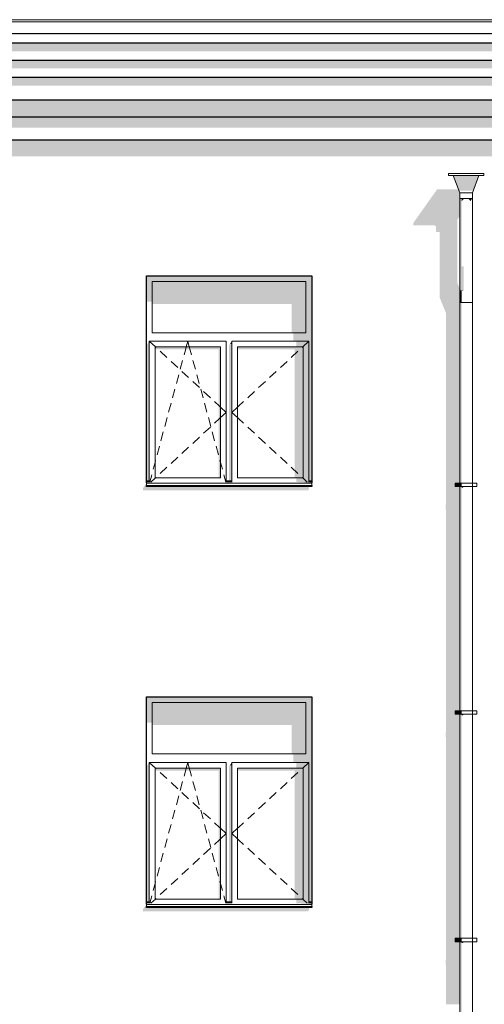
# Model space of a CAD drawing. Header units: millimetres. Extents: x -95523 to 190468, y -7401 to 17692.
# Tile 78 of 139: x 85230 to 89308, y 3652 to 12302. Entities that reach past the tile are written whole.
import ezdxf

# ---------------------------------------------------------------- set-up
doc = ezdxf.new("R2010")
doc.units = ezdxf.units.MM
doc.header["$MEASUREMENT"] = 0
for name, color, linetype in [('1 Молдинги', 7, 'Continuous'), ('Конструктив - Стены Несущие', 7, 'Continuous'), ('Новый_1 ВОДОСТОК', 7, 'Continuous'), ('Новый_1_Конструктив-парапет', 7, 'Continuous'), ('Новый_Фартук парапета', 7, 'Continuous'), ('Окна Archicad', 7, 'Continuous')]:
    doc.layers.add(name, color=color, linetype=linetype)
for name, color, linetype, lineweight in [('1 Молдинги_Ном._пера__21', 7, 'Continuous', 30), ('Новый_1 ВОДОСТОК_Ном._пера__120', 7, 'Continuous', 5), ('Новый_Фартук парапета_Ном._пера__120', 7, 'Continuous', 5), ('Окна Archicad_Ном._пера__120', 7, 'Continuous', 5), ('Окна Archicad_Ном._пера__21', 7, 'Continuous', 30)]:
    doc.layers.add(name, color=color, linetype=linetype, lineweight=lineweight)

# ---------------------------------------------------------------- blocks, each defined once
blk = doc.blocks.new('Элемент Разреза_39_1', base_point=(95180.8, -197.5))
at = {"layer": 'Конструктив - Стены Несущие', "linetype": 'Continuous', "lineweight": 0, "true_color": 0x000000}
for points in [[(88969.1, 4005.2), (88972, 3996.9), (88972, 3652.5), (89093.6, 3652.5), (89093.6, 4202.1), (89053.6, 4202.1), (89053.6, 4232.1), (89093.6, 4232.1), (89093.6, 6202.1), (89053.6, 6202.1), (89053.6, 6232.1), (89093.6, 6232.1), (89093.6, 7352.5), (88972, 7352.5), (88972, 6047.7), (88969.1, 6035.2), (88969.1, 6005.2), (88972, 5996.9), (88972, 4047.7), (88969.1, 4035.2)], [(86313, 4468.2), (87763, 4468.2), (87773, 4492.3), (87765.8, 4492.3), (87772.7, 4502.5), (86343, 4502.5), (86343, 4532.5), (86313, 4488.2)]]:
    blk.add_hatch(color=18, dxfattribs=at).paths.add_polyline_path(points)
blk = doc.blocks.new('Элемент Разреза_58_1', base_point=(95180.8, -197.5))
at = {"layer": 'Окна Archicad', "linetype": 'Continuous', "lineweight": 0, "true_color": 0x000000}
for points in [[(87793, 6352.5), (86343, 6352.5), (86343, 6302.5), (86393, 6302.5), (87743, 6302.5), (87793, 6302.5)], [(86343, 6126.2), (86393, 6126.2), (86393, 6302.5), (86343, 6302.5)], [(86393, 6105), (87618, 6105), (87618, 5852.5), (87743, 5852.5), (87743, 6302.5), (86393, 6302.5)], [(87768, 5777.5), (87768, 4552.5), (87793, 4552.5), (87793, 6302.5), (87743, 6302.5), (87743, 5852.5), (87743, 5777.5)], [(87633, 5777.5), (87743, 5777.5), (87743, 5852.5), (87633, 5852.5)], [(86343, 4552.5), (86368, 4552.5), (86368, 5777.5), (86343, 5742.1)], [(86418, 5706.2), (86978, 5706.2), (86978, 4577.5), (86993, 4577.5), (86993, 5727.5), (86418, 5727.5)], [(87068, 5742.1), (87068, 4552.5), (87093, 4552.5), (87093, 5752.5), (87075.3, 5752.5)], [(87075.3, 5752.5), (87093, 5752.5), (87093, 5777.5)], [(87143, 5706.2), (87643, 5706.2), (87643, 4577.5), (87718, 4577.5), (87718, 5727.5), (87143, 5727.5)], [(87658, 5727.5), (87768, 5727.5), (87768, 5777.5), (87658, 5777.5)], [(87718, 4577.5), (87768, 4577.5), (87768, 5727.5), (87718, 5727.5)], [(86343, 4510.6), (86343, 4502.5), (87793, 4502.5), (87793, 4510.6)], [(86344, 4542.5), (86368, 4542.5), (86368, 4552.5), (86344, 4552.5)], [(86368, 4542.5), (86344, 4542.5), (86368, 4540.9)], [(87093, 4552.5), (87069, 4552.5), (87069, 4542.5), (87093, 4542.5)], [(87069, 4542.5), (87093, 4540.9), (87093, 4542.5)], [(87768, 4577.5), (87658, 4577.5), (87658, 4540.9), (87768, 4540.9)], [(87793, 4532.5), (87793, 4542.5), (87768, 4542.5), (87768, 4540.9), (87658, 4540.9)], [(87768, 4552.5), (87768, 4542.5), (87793, 4542.5), (87793, 4552.5)]]:
    blk.add_hatch(color=18, dxfattribs=at).paths.add_polyline_path(points)
at = {"layer": 'Окна Archicad_Ном._пера__120', "color": 7, "linetype": 'Continuous', "lineweight": 5}
for p, q in [((86393, 5852.5), (86393, 6302.5)), ((86393, 6302.5), (87743, 6302.5)), ((87743, 6302.5), (87743, 5852.5)), ((87743, 5852.5), (86393, 5852.5)), ((86368, 5777.5), (86368, 5727.5)), ((87043, 5777.5), (86368, 5777.5)), ((86368, 5777.5), (86422, 5727.5)), ((86368, 5727.5), (86368, 4577.5)), ((86418, 4577.5), (86418, 5727.5)), ((86418, 5727.5), (86993, 5727.5)), ((86422, 5727.5), (86426.7, 5723.1)), ((86684.7, 5700.2), (86692, 5727.5)), ((86692, 5727.5), (86705.5, 5777.5)), ((86719, 5727.5), (86705.5, 5777.5)), ((86726.4, 5700.2), (86719, 5727.5)), ((86993, 5727.5), (86993, 4577.5)), ((87043, 5727.5), (87043, 5777.5)), ((87043, 4577.5), (87043, 5727.5)), ((87093, 5777.5), (87093, 5727.5)), ((87768, 5777.5), (87093, 5777.5)), ((87093, 5727.5), (87093, 4577.5)), ((87143, 4577.5), (87143, 5727.5)), ((87143, 5727.5), (87718, 5727.5)), ((87714, 5727.5), (87709.3, 5723.1)), ((87768, 5777.5), (87714, 5727.5)), ((87718, 5727.5), (87718, 4577.5)), ((87768, 5727.5), (87768, 5777.5)), ((87768, 4577.5), (87768, 5727.5)), ((86463.4, 5689.1), (86522.1, 5634.8)), ((86673, 5657), (86684.7, 5700.2)), ((86738, 5657), (86726.4, 5700.2)), ((87672.6, 5689.1), (87613.9, 5634.8)), ((86558.8, 5600.8), (86617.5, 5546.5)), ((86639.1, 5531.5), (86659.9, 5608.7)), ((86771.9, 5531.5), (86751.1, 5608.7)), ((87577.2, 5600.8), (87518.5, 5546.5)), ((86605.2, 5406), (86626.1, 5483.2)), ((86654.2, 5512.5), (86712.9, 5458.1)), ((86805.8, 5406), (86784.9, 5483.2)), ((87481.8, 5512.5), (87423.1, 5458.1)), ((86749.6, 5424.2), (86808.3, 5369.8)), ((87386.4, 5424.2), (87327.7, 5369.8)), ((86571.3, 5280.5), (86592.2, 5357.7)), ((86839.7, 5280.5), (86818.8, 5357.7)), ((86844.9, 5335.8), (86903.6, 5281.5)), ((87291.1, 5335.8), (87232.4, 5281.5)), ((86537.4, 5155), (86558.3, 5232.2)), ((86873.6, 5155), (86852.7, 5232.2)), ((86940.3, 5247.5), (86984.3, 5206.8)), ((86984.3, 5206.8), (86993, 5198.8)), ((86993, 5198.8), (87043, 5152.5)), ((87143, 5198.8), (87093, 5152.5)), ((87151.7, 5206.8), (87143, 5198.8)), ((87195.7, 5247.5), (87151.7, 5206.8)), ((86503.6, 5029.5), (86524.4, 5106.7)), ((86907.5, 5029.5), (86886.6, 5106.7)), ((86984.3, 5098.1), (86993, 5106.2)), ((86993, 5106.2), (87043, 5152.5)), ((87143, 5106.2), (87093, 5152.5)), ((87151.7, 5098.1), (87143, 5106.2)), ((86844.9, 4969.1), (86903.6, 5023.4)), ((86940.3, 5057.4), (86984.3, 5098.1)), ((87195.7, 5057.4), (87151.7, 5098.1)), ((87291.1, 4969.1), (87232.4, 5023.4)), ((86469.7, 4904), (86490.5, 4981.2)), ((86749.6, 4880.7), (86808.3, 4935.1)), ((86941.3, 4904), (86920.5, 4981.2)), ((87386.4, 4880.7), (87327.7, 4935.1)), ((86435.8, 4778.5), (86456.6, 4855.7)), ((86654.2, 4792.4), (86712.9, 4846.8)), ((86975.2, 4778.5), (86954.4, 4855.7)), ((87481.8, 4792.4), (87423.1, 4846.8)), ((86558.8, 4704.1), (86617.5, 4758.5)), ((87577.2, 4704.1), (87518.5, 4758.5)), ((86401.9, 4653), (86418, 4712.6)), ((86418, 4712.6), (86422.7, 4730.2)), ((86993, 4712.6), (86988.3, 4730.2)), ((87009.1, 4653), (86993, 4712.6)), ((86371.6, 4540.9), (86388.9, 4604.7)), ((86463.4, 4615.8), (86522.1, 4670.1)), ((87039.4, 4540.9), (87022.2, 4604.7)), ((87672.6, 4615.8), (87613.9, 4670.1)), ((86343, 4552.5), (86368, 4552.5)), ((86343, 4542.5), (86368, 4542.5)), ((86343, 4532.5), (86343, 4530.6)), ((86343, 4530.6), (86343, 4510.6)), ((86343, 4530.6), (87793, 4530.6)), ((86343, 4510.6), (87793, 4510.6)), ((86368, 4577.5), (86368, 4540.9)), ((86382.6, 4540.9), (86422, 4577.5)), ((86993, 4577.5), (86418, 4577.5)), ((86422, 4577.5), (86426.7, 4581.8)), ((87043, 4540.9), (87043, 4577.5)), ((87043, 4552.5), (87093, 4552.5)), ((87043, 4542.5), (87093, 4542.5)), ((87093, 4577.5), (87093, 4540.9)), ((87718, 4577.5), (87143, 4577.5)), ((87714, 4577.5), (87709.3, 4581.8)), ((87753.4, 4540.9), (87714, 4577.5)), ((87768, 4540.9), (87768, 4577.5)), ((87768, 4552.5), (87793, 4552.5)), ((87768, 4542.5), (87793, 4542.5)), ((87793, 4532.5), (87793, 4530.6)), ((87793, 4530.6), (87793, 4510.6))]:
    blk.add_line(p, q, dxfattribs=at)
at = {"layer": 'Окна Archicad_Ном._пера__21', "color": 7, "linetype": 'Continuous', "lineweight": 30}
for p, q in [((86343, 4532.5), (86343, 6352.5)), ((86343, 6352.5), (87793, 6352.5)), ((87793, 6352.5), (87793, 4532.5)), ((86343, 4502.5), (86343, 4510.6)), ((87793, 4502.5), (86343, 4502.5)), ((87793, 4510.6), (87793, 4502.5))]:
    blk.add_line(p, q, dxfattribs=at)
blk = doc.blocks.new('Элемент Разреза_74_1', base_point=(95180.8, -197.5))
at = {"layer": 'Конструктив - Стены Несущие', "linetype": 'Continuous', "lineweight": 0, "true_color": 0x000000}
for points in [[(88684.8, 10495.7), (88870.6, 10495.7), (88884.8, 10487.1), (88884.8, 10437.1), (88917, 10437.1), (88917, 9864.8), (88922.9, 9846.4), (88972, 9724.3), (88972, 8047.7), (88969.1, 8035.2), (88969.1, 8005.2), (88972, 7996.9), (88972, 7352.5), (89093.6, 7352.5), (89093.6, 8202.1), (89053.6, 8202.1), (89053.6, 8232.1), (89093.6, 8232.1), (89093.6, 9935.9), (89072.6, 9988.2), (89072.6, 10547.1), (89093.6, 10576.9), (89093.6, 10692.5), (88809.8, 10692.5), (88684.8, 10515.7)], [(86313, 8168.2), (87763, 8168.2), (87773, 8192.3), (87765.8, 8192.3), (87772.7, 8202.5), (86343, 8202.5), (86343, 8232.5), (86313, 8188.2)]]:
    blk.add_hatch(color=18, dxfattribs=at).paths.add_polyline_path(points)
blk = doc.blocks.new('Элемент Разреза_80_1', base_point=(95180.8, -197.5))
at = {"layer": 'Окна Archicad', "linetype": 'Continuous', "lineweight": 0, "true_color": 0x000000}
for points in [[(87793, 10052.5), (86343, 10052.5), (86343, 10002.5), (86393, 10002.5), (87743, 10002.5), (87793, 10002.5)], [(86343, 10002.5), (86343, 9826.2), (86393, 9826.2), (86393, 10002.5)], [(86393, 10002.5), (86393, 9805), (87618, 9805), (87618, 9552.5), (87743, 9552.5), (87743, 10002.5)], [(87743, 9552.5), (87743, 9477.5), (87768, 9477.5), (87768, 8252.5), (87793, 8252.5), (87793, 10002.5), (87743, 10002.5)], [(87743, 9552.5), (87633, 9552.5), (87633, 9477.5), (87743, 9477.5)], [(86343, 8252.5), (86368, 8252.5), (86368, 9477.5), (86343, 9442.1)], [(87068, 9442.1), (87068, 8252.5), (87093, 8252.5), (87093, 9452.5), (87075.3, 9452.5)], [(87075.3, 9452.5), (87093, 9452.5), (87093, 9477.5)], [(87658, 9477.5), (87658, 9427.5), (87768, 9427.5), (87768, 9477.5)], [(86993, 9427.5), (86418, 9427.5), (86418, 9406.2), (86978, 9406.2), (86978, 8277.5), (86993, 8277.5)], [(87718, 9427.5), (87143, 9427.5), (87143, 9406.2), (87643, 9406.2), (87643, 8277.5), (87718, 8277.5)], [(87768, 9427.5), (87718, 9427.5), (87718, 8277.5), (87768, 8277.5)], [(86344, 8242.5), (86368, 8242.5), (86368, 8252.5), (86344, 8252.5)], [(86368, 8242.5), (86344, 8242.5), (86368, 8240.9)], [(87093, 8252.5), (87069, 8252.5), (87069, 8242.5), (87093, 8242.5)], [(87093, 8242.5), (87069, 8242.5), (87093, 8240.9)], [(87768, 8277.5), (87658, 8277.5), (87658, 8240.9), (87768, 8240.9)], [(87793, 8232.5), (87793, 8242.5), (87768, 8242.5), (87768, 8240.9), (87658, 8240.9)], [(87768, 8242.5), (87793, 8242.5), (87793, 8252.5), (87768, 8252.5)], [(86343, 8210.6), (86343, 8202.5), (87793, 8202.5), (87793, 8210.6)]]:
    blk.add_hatch(color=18, dxfattribs=at).paths.add_polyline_path(points)
at = {"layer": 'Окна Archicad_Ном._пера__120', "color": 7, "linetype": 'Continuous', "lineweight": 5}
for p, q in [((86393, 9552.5), (86393, 10002.5)), ((86393, 10002.5), (87743, 10002.5)), ((87743, 10002.5), (87743, 9552.5)), ((87743, 9552.5), (86393, 9552.5)), ((86368, 9477.5), (86368, 9427.5)), ((87043, 9477.5), (86368, 9477.5)), ((86368, 9477.5), (86422, 9427.5)), ((86692, 9427.5), (86705.5, 9477.5)), ((86719, 9427.5), (86705.5, 9477.5)), ((87043, 9427.5), (87043, 9477.5)), ((87093, 9477.5), (87093, 9427.5)), ((87768, 9477.5), (87093, 9477.5)), ((87768, 9477.5), (87714, 9427.5)), ((87768, 9427.5), (87768, 9477.5)), ((86368, 9427.5), (86368, 8277.5)), ((86418, 8277.5), (86418, 9427.5)), ((86418, 9427.5), (86993, 9427.5)), ((86422, 9427.5), (86426.7, 9423.1)), ((86463.4, 9389.1), (86522.1, 9334.8)), ((86673, 9357), (86684.7, 9400.2)), ((86684.7, 9400.2), (86692, 9427.5)), ((86726.4, 9400.2), (86719, 9427.5)), ((86738, 9357), (86726.4, 9400.2)), ((86993, 9427.5), (86993, 8277.5)), ((87043, 8277.5), (87043, 9427.5)), ((87093, 9427.5), (87093, 8277.5)), ((87143, 8277.5), (87143, 9427.5)), ((87143, 9427.5), (87718, 9427.5)), ((87672.6, 9389.1), (87613.9, 9334.8)), ((87714, 9427.5), (87709.3, 9423.1)), ((87718, 9427.5), (87718, 8277.5)), ((87768, 8277.5), (87768, 9427.5)), ((86558.8, 9300.8), (86617.5, 9246.5)), ((86639.1, 9231.5), (86659.9, 9308.7)), ((86771.9, 9231.5), (86751.1, 9308.7)), ((87577.2, 9300.8), (87518.5, 9246.5)), ((86605.2, 9106), (86626.1, 9183.2)), ((86654.2, 9212.5), (86712.9, 9158.1)), ((86805.8, 9106), (86784.9, 9183.2)), ((87481.8, 9212.5), (87423.1, 9158.1)), ((86749.6, 9124.2), (86808.3, 9069.8)), ((87386.4, 9124.2), (87327.7, 9069.8)), ((86571.3, 8980.5), (86592.2, 9057.7)), ((86839.7, 8980.5), (86818.8, 9057.7)), ((86844.9, 9035.8), (86903.6, 8981.5)), ((87291.1, 9035.8), (87232.4, 8981.5)), ((86537.4, 8855), (86558.3, 8932.2)), ((86873.6, 8855), (86852.7, 8932.2)), ((86940.3, 8947.5), (86984.3, 8906.8)), ((87195.7, 8947.5), (87151.7, 8906.8)), ((86984.3, 8906.8), (86993, 8898.8)), ((86993, 8898.8), (87043, 8852.5)), ((86993, 8806.2), (87043, 8852.5)), ((87143, 8898.8), (87093, 8852.5)), ((87143, 8806.2), (87093, 8852.5)), ((87151.7, 8906.8), (87143, 8898.8)), ((86503.6, 8729.5), (86524.4, 8806.7)), ((86907.5, 8729.5), (86886.6, 8806.7)), ((86940.3, 8757.4), (86984.3, 8798.1)), ((86984.3, 8798.1), (86993, 8806.2)), ((87151.7, 8798.1), (87143, 8806.2)), ((87195.7, 8757.4), (87151.7, 8798.1)), ((86469.7, 8604), (86490.5, 8681.2)), ((86844.9, 8669.1), (86903.6, 8723.4)), ((86941.3, 8604), (86920.5, 8681.2)), ((87291.1, 8669.1), (87232.4, 8723.4)), ((86749.6, 8580.7), (86808.3, 8635.1)), ((87386.4, 8580.7), (87327.7, 8635.1)), ((86435.8, 8478.5), (86456.6, 8555.7)), ((86654.2, 8492.4), (86712.9, 8546.8)), ((86975.2, 8478.5), (86954.4, 8555.7)), ((87481.8, 8492.4), (87423.1, 8546.8)), ((86401.9, 8353), (86418, 8412.6)), ((86418, 8412.6), (86422.7, 8430.2)), ((86558.8, 8404.1), (86617.5, 8458.5)), ((86993, 8412.6), (86988.3, 8430.2)), ((87009.1, 8353), (86993, 8412.6)), ((87577.2, 8404.1), (87518.5, 8458.5)), ((86371.6, 8240.9), (86388.9, 8304.7)), ((86463.4, 8315.8), (86522.1, 8370.1)), ((87039.4, 8240.9), (87022.2, 8304.7)), ((87672.6, 8315.8), (87613.9, 8370.1)), ((86343, 8252.5), (86368, 8252.5)), ((86343, 8242.5), (86368, 8242.5)), ((86343, 8232.5), (86343, 8230.6)), ((86343, 8230.6), (86343, 8210.6)), ((86343, 8230.6), (87793, 8230.6)), ((86368, 8277.5), (86368, 8240.9)), ((86382.6, 8240.9), (86422, 8277.5)), ((86993, 8277.5), (86418, 8277.5)), ((86422, 8277.5), (86426.7, 8281.8)), ((87043, 8240.9), (87043, 8277.5)), ((87043, 8252.5), (87093, 8252.5)), ((87043, 8242.5), (87093, 8242.5)), ((87093, 8277.5), (87093, 8240.9)), ((87718, 8277.5), (87143, 8277.5)), ((87714, 8277.5), (87709.3, 8281.8)), ((87753.4, 8240.9), (87714, 8277.5)), ((87768, 8240.9), (87768, 8277.5)), ((87768, 8252.5), (87793, 8252.5)), ((87768, 8242.5), (87793, 8242.5)), ((87793, 8232.5), (87793, 8230.6)), ((87793, 8230.6), (87793, 8210.6)), ((86343, 8210.6), (87793, 8210.6))]:
    blk.add_line(p, q, dxfattribs=at)
at = {"layer": 'Окна Archicad_Ном._пера__21', "color": 7, "linetype": 'Continuous', "lineweight": 30}
for p, q in [((86343, 8232.5), (86343, 10052.5)), ((86343, 10052.5), (87793, 10052.5)), ((87793, 10052.5), (87793, 8232.5)), ((86343, 8202.5), (86343, 8210.6)), ((87793, 8202.5), (86343, 8202.5)), ((87793, 8210.6), (87793, 8202.5))]:
    blk.add_line(p, q, dxfattribs=at)
blk = doc.blocks.new('Элемент Разреза_116_1', base_point=(95180.8, -197.5))
at = {"layer": 'Новый_1_Конструктив-парапет', "linetype": 'Continuous', "lineweight": 0, "true_color": 0x000000}
for points in [[(109098, 11245), (67149, 11245), (67149, 11102.2), (106952, 11102.2), (106721, 10692.5), (109098, 10692.5)], [(88809.8, 10692.5), (89093.6, 10692.5), (89093.6, 10782.5), (89082.1, 10812.7), (88894.8, 10812.7)]]:
    blk.add_hatch(color=18, dxfattribs=at).paths.add_polyline_path(points)
blk = doc.blocks.new('Элемент Разреза_215_1', base_point=(95180.8, -197.5))
at = {"layer": 'Новый_Фартук парапета_Ном._пера__120', "color": 7, "linetype": 'Continuous', "lineweight": 5}
for p, q in [((108678.4, 12285.1), (66718.1, 12285.1)), ((108678.4, 12302.5), (66736.6, 12302.5)), ((108678, 12179.7), (66718.1, 12179.7))]:
    blk.add_line(p, q, dxfattribs=at)
blk = doc.blocks.new('Элемент Разреза_226_1', base_point=(95180.8, -197.5))
at = {"layer": 'Новый_1 ВОДОСТОК', "linetype": 'Continuous', "lineweight": 0, "true_color": 0x000000}
for points in [[(89036.5, 10932.5), (89086.5, 10801), (89210.7, 10801), (89260.7, 10932.5)], [(89097.8, 10732.5), (89093.6, 10732.5), (89093.6, 10142.2), (89097.8, 10139.6)], [(89109.7, 10732.5), (89097.8, 10732.5), (89097.8, 10139.6), (89109.7, 10137.3)], [(89109.7, 10732.5), (89109.7, 10709.7), (89127.6, 10726.5), (89127.6, 10732.5)], [(89148.6, 10732.5), (89127.6, 10732.5), (89127.6, 10726.5)], [(89169.7, 10732.5), (89148.6, 10732.5), (89169.7, 10726.5)], [(89187.5, 10732.5), (89169.7, 10732.5), (89169.7, 10726.5), (89187.5, 10709.7)], [(89187.5, 10732.5), (89187.5, 10709.7), (89199.4, 10726.5), (89199.4, 10732.5)], [(89203.6, 10732.5), (89199.4, 10732.5), (89199.4, 10726.5)], [(89097.8, 10139.6), (89093.6, 10142.2), (89093.6, 9927.6), (89097.8, 9925)], [(89109.7, 10137.3), (89097.8, 10139.6), (89097.8, 9925), (89109.7, 9922.7)], [(89127.6, 10135.8), (89109.7, 10137.3), (89109.7, 9922.7), (89127.6, 9921.2)], [(89097.8, 9925), (89093.6, 9927.6), (89093.6, 9817.6), (89097.8, 9817.6)], [(89109.7, 9922.7), (89097.8, 9925), (89097.8, 9817.6), (89109.7, 9817.6)], [(89109.7, 9919.1), (89127.6, 9921.2), (89109.7, 9922.7)], [(89097.8, 9817.6), (89093.6, 9817.6), (89093.6, 8232.1), (89097.8, 8232.1)], [(89097.8, 9817.6), (89097.8, 8232.1), (89109.7, 8232.1), (89109.7, 9817.6)], [(89053.6, 8202.1), (89091.6, 8202.1), (89091.6, 8232.1), (89053.6, 8232.1)], [(89091.6, 8202.1), (89095.9, 8202.1), (89095.9, 8232.1), (89091.6, 8232.1)], [(89095.9, 8232.1), (89095.9, 8202.1), (89108.3, 8202.1), (89108.3, 8232.1)], [(89093.6, 8202.1), (89093.6, 6232.1), (89097.8, 6232.1), (89097.8, 8202.1)], [(89097.8, 6232.1), (89109.7, 6232.1), (89109.7, 8202.1), (89097.8, 8202.1)], [(89109.7, 8202.1), (89109.7, 8191.6), (89119.4, 8191.6), (89127.6, 8198.4), (89127.6, 8202.1)], [(89148.6, 8202.1), (89127.6, 8202.1), (89127.6, 8198.4), (89146, 8198.4), (89148.6, 8199.6)], [(89169.7, 8202.1), (89148.6, 8202.1), (89148.6, 8199.6), (89168.7, 8199.6), (89169.7, 8200)], [(89169.7, 8200), (89187.4, 8200), (89187.5, 8200), (89187.5, 8202.1), (89169.7, 8202.1)], [(89199.4, 8202.1), (89187.5, 8202.1), (89187.5, 8200), (89199.4, 8200)], [(89199.4, 8200), (89199.6, 8199.7), (89203.6, 8199.7), (89203.6, 8202.1), (89199.4, 8202.1)], [(89053.6, 6202.1), (89091.6, 6202.1), (89091.6, 6232.1), (89053.6, 6232.1)], [(89091.6, 6202.1), (89095.9, 6202.1), (89095.9, 6232.1), (89091.6, 6232.1)], [(89095.9, 6232.1), (89095.9, 6202.1), (89108.3, 6202.1), (89108.3, 6232.1)], [(89097.8, 6202.1), (89093.6, 6202.1), (89093.6, 4232.1), (89097.8, 4232.1)], [(89109.7, 6202.1), (89097.8, 6202.1), (89097.8, 4232.1), (89109.7, 4232.1)], [(89109.7, 6202.1), (89109.7, 6191.6), (89119.4, 6191.6), (89127.6, 6198.4), (89127.6, 6202.1)], [(89127.6, 6202.1), (89127.6, 6198.4), (89146, 6198.4), (89148.6, 6199.6), (89148.6, 6202.1)], [(89169.7, 6202.1), (89148.6, 6202.1), (89148.6, 6199.6), (89168.7, 6199.6), (89169.7, 6200)], [(89169.7, 6200), (89187.4, 6200), (89187.5, 6200), (89187.5, 6202.1), (89169.7, 6202.1)], [(89187.5, 6202.1), (89187.5, 6200), (89199.4, 6200), (89199.4, 6202.1)], [(89199.4, 6200), (89199.6, 6199.7), (89203.6, 6199.7), (89203.6, 6202.1), (89199.4, 6202.1)], [(89053.6, 4202.1), (89091.6, 4202.1), (89091.6, 4232.1), (89053.6, 4232.1)], [(89091.6, 4202.1), (89095.9, 4202.1), (89095.9, 4232.1), (89091.6, 4232.1)], [(89093.6, 4202.1), (89093.6, 2232.1), (89097.8, 2232.1), (89097.8, 4202.1)], [(89095.9, 4232.1), (89095.9, 4202.1), (89108.3, 4202.1), (89108.3, 4232.1)], [(89097.8, 4202.1), (89097.8, 2232.1), (89109.7, 2232.1), (89109.7, 4202.1)], [(89127.6, 4202.1), (89109.7, 4202.1), (89109.7, 4191.6), (89119.4, 4191.6), (89127.6, 4198.4)], [(89148.6, 4202.1), (89127.6, 4202.1), (89127.6, 4198.4), (89146, 4198.4), (89148.6, 4199.6)], [(89148.6, 4202.1), (89148.6, 4199.6), (89168.7, 4199.6), (89169.7, 4200), (89169.7, 4202.1)], [(89169.7, 4200), (89187.4, 4200), (89187.5, 4200), (89187.5, 4202.1), (89169.7, 4202.1)], [(89187.5, 4202.1), (89187.5, 4200), (89199.4, 4200), (89199.4, 4202.1)], [(89199.4, 4200), (89199.6, 4199.7), (89203.6, 4199.7), (89203.6, 4202.1), (89199.4, 4202.1)]]:
    blk.add_hatch(color=18, dxfattribs=at).paths.add_polyline_path(points)
at = {"layer": 'Новый_1 ВОДОСТОК_Ном._пера__120', "color": 7, "linetype": 'Continuous', "lineweight": 5}
for p, q in [((88993.6, 10952.5), (89303.6, 10952.5)), ((88993.6, 10952.5), (88993.6, 10932.5)), ((88993.6, 10932.5), (89303.6, 10932.5)), ((89036.5, 10932.5), (89093.6, 10782.5)), ((89203.6, 10782.5), (89260.7, 10932.5)), ((89303.6, 10932.5), (89303.6, 10952.5)), ((89093.6, 10782.5), (89203.6, 10782.5)), ((89093.6, 10782.5), (89093.6, 10732.5)), ((89093.6, 10732.5), (89093.6, 10142.2)), ((89093.6, 10732.5), (89203.6, 10732.5)), ((89203.6, 10732.5), (89203.6, 10782.5)), ((89203.6, 10732.5), (89203.6, 10142.2)), ((89093.6, 10142.2), (89093.6, 9927.6)), ((89203.6, 10142.2), (89203.6, 9927.6)), ((89093.6, 9927.6), (89093.6, 9817.6)), ((89203.6, 9927.6), (89203.6, 9817.6)), ((89093.6, 9817.6), (89093.6, 8232.1)), ((89097.8, 9817.6), (89093.6, 9817.6)), ((89109.7, 9817.6), (89097.8, 9817.6)), ((89127.6, 9817.6), (89109.7, 9817.6)), ((89148.6, 9817.6), (89127.6, 9817.6)), ((89169.7, 9817.6), (89148.6, 9817.6)), ((89187.5, 9817.6), (89169.7, 9817.6)), ((89199.4, 9817.6), (89187.5, 9817.6)), ((89203.6, 9817.6), (89199.4, 9817.6)), ((89203.6, 9817.6), (89203.6, 8232.1)), ((89053.6, 8232.1), (89091.6, 8232.1)), ((89053.6, 8202.1), (89053.6, 8232.1)), ((89091.6, 8232.1), (89095.9, 8232.1)), ((89091.6, 8202.1), (89091.6, 8232.1)), ((89095.9, 8232.1), (89108.3, 8232.1)), ((89108.3, 8232.1), (89126.8, 8232.1)), ((89126.8, 8232.1), (89148.6, 8232.1)), ((89148.6, 8232.1), (89170.4, 8232.1)), ((89170.4, 8232.1), (89188.9, 8232.1)), ((89188.9, 8232.1), (89201.3, 8232.1)), ((89201.3, 8232.1), (89205.6, 8232.1)), ((89205.6, 8232.1), (89243.6, 8232.1)), ((89205.6, 8202.1), (89205.6, 8232.1)), ((89243.6, 8202.1), (89243.6, 8232.1)), ((89053.6, 8202.1), (89091.6, 8202.1)), ((89091.6, 8202.1), (89095.9, 8202.1)), ((89093.6, 8202.1), (89093.6, 6232.1)), ((89095.9, 8202.1), (89108.3, 8202.1)), ((89108.3, 8202.1), (89126.8, 8202.1)), ((89126.8, 8202.1), (89148.6, 8202.1)), ((89148.6, 8202.1), (89170.4, 8202.1)), ((89170.4, 8202.1), (89188.9, 8202.1)), ((89188.9, 8202.1), (89201.3, 8202.1)), ((89201.3, 8202.1), (89205.6, 8202.1)), ((89203.6, 8202.1), (89203.6, 6232.1)), ((89205.6, 8202.1), (89243.6, 8202.1)), ((89053.6, 6232.1), (89091.6, 6232.1)), ((89053.6, 6202.1), (89053.6, 6232.1)), ((89091.6, 6232.1), (89095.9, 6232.1)), ((89091.6, 6202.1), (89091.6, 6232.1)), ((89095.9, 6232.1), (89108.3, 6232.1)), ((89108.3, 6232.1), (89126.8, 6232.1)), ((89126.8, 6232.1), (89148.6, 6232.1)), ((89148.6, 6232.1), (89170.4, 6232.1)), ((89170.4, 6232.1), (89188.9, 6232.1)), ((89188.9, 6232.1), (89201.3, 6232.1)), ((89201.3, 6232.1), (89205.6, 6232.1)), ((89205.6, 6232.1), (89243.6, 6232.1)), ((89205.6, 6202.1), (89205.6, 6232.1)), ((89243.6, 6202.1), (89243.6, 6232.1)), ((89053.6, 6202.1), (89091.6, 6202.1)), ((89091.6, 6202.1), (89095.9, 6202.1)), ((89093.6, 6202.1), (89093.6, 4232.1)), ((89095.9, 6202.1), (89108.3, 6202.1)), ((89108.3, 6202.1), (89126.8, 6202.1)), ((89126.8, 6202.1), (89148.6, 6202.1)), ((89148.6, 6202.1), (89170.4, 6202.1)), ((89170.4, 6202.1), (89188.9, 6202.1)), ((89188.9, 6202.1), (89201.3, 6202.1)), ((89201.3, 6202.1), (89205.6, 6202.1)), ((89203.6, 6202.1), (89203.6, 4232.1)), ((89205.6, 6202.1), (89243.6, 6202.1)), ((89053.6, 4232.1), (89091.6, 4232.1)), ((89053.6, 4202.1), (89053.6, 4232.1)), ((89053.6, 4202.1), (89091.6, 4202.1)), ((89091.6, 4232.1), (89095.9, 4232.1)), ((89091.6, 4202.1), (89091.6, 4232.1)), ((89091.6, 4202.1), (89095.9, 4202.1)), ((89093.6, 4202.1), (89093.6, 2232.1)), ((89095.9, 4232.1), (89108.3, 4232.1)), ((89095.9, 4202.1), (89108.3, 4202.1)), ((89108.3, 4232.1), (89126.8, 4232.1)), ((89108.3, 4202.1), (89126.8, 4202.1)), ((89126.8, 4232.1), (89148.6, 4232.1)), ((89126.8, 4202.1), (89148.6, 4202.1)), ((89148.6, 4232.1), (89170.4, 4232.1)), ((89148.6, 4202.1), (89170.4, 4202.1)), ((89170.4, 4232.1), (89188.9, 4232.1)), ((89170.4, 4202.1), (89188.9, 4202.1)), ((89188.9, 4232.1), (89201.3, 4232.1)), ((89188.9, 4202.1), (89201.3, 4202.1)), ((89201.3, 4232.1), (89205.6, 4232.1)), ((89201.3, 4202.1), (89205.6, 4202.1)), ((89203.6, 4202.1), (89203.6, 2232.1)), ((89205.6, 4232.1), (89243.6, 4232.1)), ((89205.6, 4202.1), (89205.6, 4232.1)), ((89205.6, 4202.1), (89243.6, 4202.1)), ((89243.6, 4202.1), (89243.6, 4232.1))]:
    blk.add_line(p, q, dxfattribs=at)
blk = doc.blocks.new('Элемент Разреза_245_1', base_point=(95180.8, -197.5))
at = {"layer": '1 Молдинги', "linetype": 'Continuous', "lineweight": 0, "true_color": 0x000000}
for points in [[(67147, 12179.7), (67147, 12166.9), (107637.8, 12167), (107597.1, 12095), (108678, 12095), (108678, 12179.7)], [(108728, 12095), (67147, 12095), (67147, 12024.2), (107547.1, 12024.2), (107502.4, 11945), (108728, 11945)], [(108778, 11945), (67147, 11945), (67147, 11874.2), (107452.4, 11874.2), (107407.7, 11795), (108778, 11795)], [(108828, 11795), (67147, 11795), (67147, 11724.2), (107357.7, 11724.2), (107284.8, 11595), (108828, 11595)], [(67147, 11595), (67147, 11445), (108948, 11445), (108948, 11595)], [(67147, 11445), (67147, 11354.5), (107114.8, 11354.5), (107053, 11245), (108998, 11245), (108998, 11445)]]:
    blk.add_hatch(color=18, dxfattribs=at).paths.add_polyline_path(points)
at = {"layer": '1 Молдинги_Ном._пера__21', "color": 7, "linetype": 'Continuous', "lineweight": 30}
for p, q in [((108678, 12095), (67147, 12095)), ((108728, 11945), (67147, 11945)), ((108778, 11795), (67147, 11795)), ((108828, 11595), (67147, 11595)), ((108948, 11445), (67147, 11445)), ((108998, 11245), (67147, 11245))]:
    blk.add_line(p, q, dxfattribs=at)

msp = doc.modelspace()

# ---------------------------------------------------------------- block references
at = {"layer": '1 Молдинги', "lineweight": 0}
msp.add_blockref('Элемент Разреза_245_1', (95180.8, -197.5), dxfattribs=at)
at = {"layer": 'Конструктив - Стены Несущие', "lineweight": 0}
for name in ['Элемент Разреза_74_1', 'Элемент Разреза_39_1']:
    msp.add_blockref(name, (95180.8, -197.5), dxfattribs=at)
at = {"layer": 'Новый_1 ВОДОСТОК', "lineweight": 0}
msp.add_blockref('Элемент Разреза_226_1', (95180.8, -197.5), dxfattribs=at)
at = {"layer": 'Новый_1_Конструктив-парапет', "lineweight": 0}
msp.add_blockref('Элемент Разреза_116_1', (95180.8, -197.5), dxfattribs=at)
at = {"layer": 'Новый_Фартук парапета', "lineweight": 0}
msp.add_blockref('Элемент Разреза_215_1', (95180.8, -197.5), dxfattribs=at)
at = {"layer": 'Окна Archicad', "lineweight": 0}
for name in ['Элемент Разреза_80_1', 'Элемент Разреза_58_1']:
    msp.add_blockref(name, (95180.8, -197.5), dxfattribs=at)

doc.saveas('drawing.dxf')
